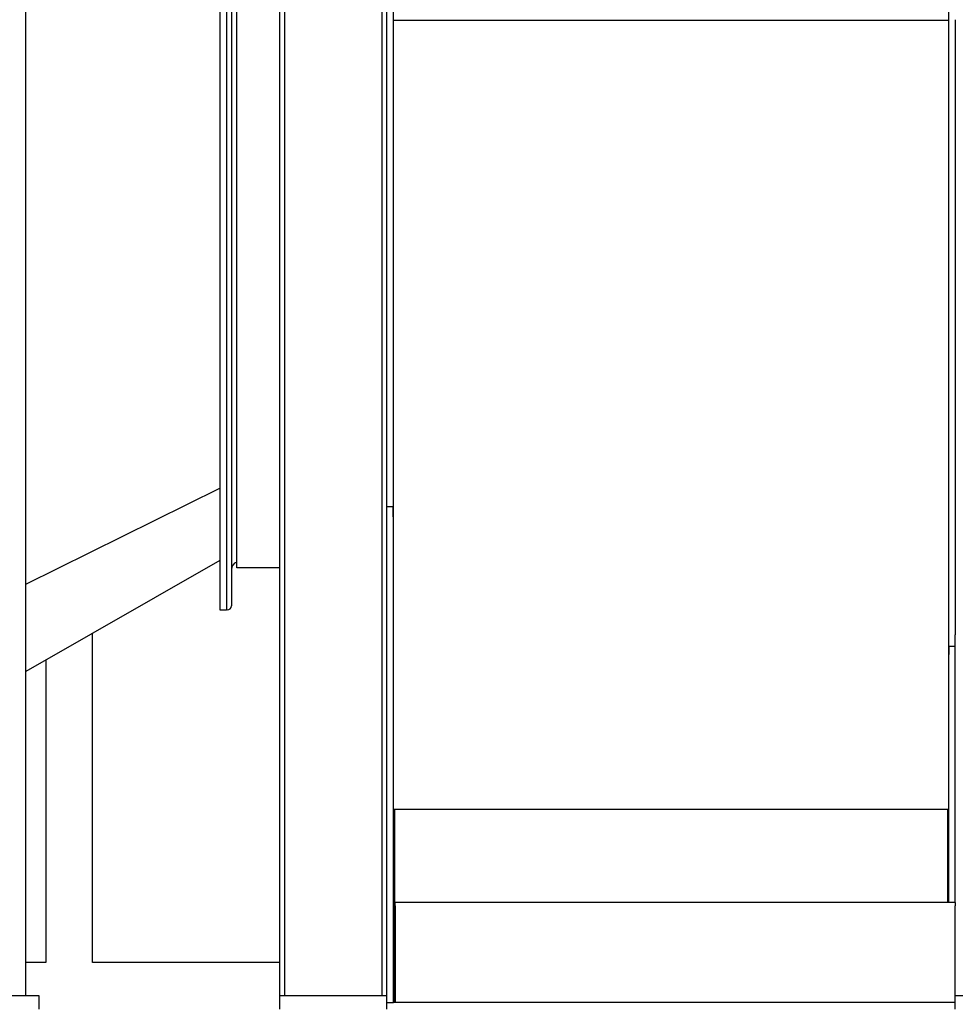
# Model space of a CAD drawing. Header units: inches. Extents: x 24 to 1128, y -69 to 748.
# Tile 111 of 256: x 152 to 187, y 257 to 294. Entities that reach past the tile are written whole.
import ezdxf

# ---------------------------------------------------------------- set-up
doc = ezdxf.new("R2010")
doc.units = ezdxf.units.IN
doc.header["$LTSCALE"] = 32
doc.header["$MEASUREMENT"] = 0
doc.layers.add('Dimension (ANSI)', color=7, linetype='Continuous', lineweight=25)
doc.layers.add('Visible (ANSI)', color=7, linetype='Continuous', lineweight=30)
doc.styles.add('Note Text (ANSI)', font='tahoma.ttf')
doc.dimstyles.new('SB Fraction-16 (ANSI)', dxfattribs={"dimscale": 32, "dimtxt": 0.125, "dimasz": 0.098425, "dimexe": 0.125, "dimexo": 0.0625, "dimgap": 0.031496, "dimtad": 0, "dimtih": 1, "dimtoh": 1, "dimdec": 4, "dimrnd": 1e-08, "dimzin": 0, "dimdsep": 46, "dimlunit": 5, "dimtxsty": 'Note Text (ANSI)', "dimcen": 0.09, "dimdle": 0.393701, "dimclrd": 256, "dimclre": 256, "dimclrt": 256, "dimadec": 0, "dimazin": 3, "dimtfac": 0.96, "dimtofl": 0, "dimtmove": 0, "dimatfit": 3, "dimfxl": 1, "dimfrac": 2, "dimtolj": 1, "dimtzin": 12, "dimlwd": -1, "dimlwe": -1, "dimarcsym": 0})

# ---------------------------------------------------------------- blocks, each defined once
blk = doc.blocks.new('*D15')
at = {"layer": 'Defpoints', "color": 0, "transparency": 16777216}
for p in [(157.29, 468.984), (65.957, 162.272), (120.165, 162.272)]:
    blk.add_point(p, dxfattribs=at)
at = {"layer": 'Dimension (ANSI)', "transparency": 16777216}
for p, q in [((155.29, 468.984), (61.957, 468.984)), ((65.957, 465.834), (65.957, 331.661)), ((65.957, 165.422), (65.957, 324.595)), ((118.165, 162.272), (61.957, 162.272))]:
    blk.add_line(p, q, dxfattribs=at)
for points in [[(65.432, 465.834), (66.482, 465.834), (65.957, 468.984)], [(65.432, 165.422), (66.482, 165.422), (65.957, 162.272)]]:
    blk.add_solid(points, dxfattribs=at)
at = {"layer": 'Dimension (ANSI)', "transparency": 16777216, "insert": (53.754, 330.653), "char_height": 4, "attachment_point": 1, "style": 'Note Text (ANSI)'}
blk.add_mtext('\\A1;306 11/16', dxfattribs=at)

msp = doc.modelspace()

# ---------------------------------------------------------------- linework, layer by layer
at = {"layer": 'Visible (ANSI)'}
for p, q in [((165.91537, 294.03536), (165.91537, 334.86164)), ((186.66537, 334.86164), (186.66537, 294.03536)), ((165.66537, 294.05588), (165.66537, 325.7943)), ((152.16537, 257.54617), (152.16537, 322.04617)), ((165.48137, 316.73717), (165.48137, 257.54617)), ((159.41537, 316.10867), (159.41537, 271.98367)), ((159.66537, 316.10867), (159.66537, 271.98367)), ((159.66537, 316.10867), (159.66537, 271.98367)), ((159.85287, 315.95237), (159.85287, 272.13997)), ((160.05057, 273.55467), (160.05057, 314.53766)), ((161.84937, 257.54617), (161.84937, 313.10517)), ((161.66537, 257.54617), (161.66537, 312.92117)), ((165.66537, 277.84233), (165.66537, 294.05588)), ((165.91537, 294.03536), (186.66537, 294.03536)), ((165.91537, 294.03536), (186.66537, 294.03536)), ((165.91537, 275.46721), (165.91537, 294.03536)), ((186.66537, 294.03536), (186.66537, 270.31822)), ((186.91537, 294.05588), (186.91537, 271.04675)), ((165.66537, 257.54617), (165.66537, 277.84233)), ((152.16537, 272.94594), (159.41537, 276.53735)), ((152.16537, 272.94594), (159.41537, 276.53735)), ((165.66537, 275.84822), (165.90537, 275.84822)), ((165.90537, 275.46721), (165.90537, 275.84822)), ((165.91537, 275.46721), (165.90537, 275.46721)), ((165.91537, 257.29617), (165.91537, 275.46721)), ((159.41537, 273.82872), (152.16537, 269.68172)), ((161.66537, 273.55467), (160.05057, 273.55467)), ((159.41537, 271.98367), (159.66537, 271.98367)), ((159.69657, 271.98367), (159.66537, 271.98367)), ((154.66537, 258.79617), (154.66537, 271.11172)), ((186.91537, 261.04617), (186.91537, 271.04675)), ((186.67537, 270.31822), (186.66537, 270.31822)), ((186.66537, 270.31822), (186.66537, 261.04617)), ((186.67537, 270.62382), (186.67537, 270.31822)), ((186.67537, 270.62382), (186.91537, 270.62382)), ((152.91537, 270.11072), (152.91537, 258.79617)), ((186.66537, 264.51895), (165.91537, 264.51895)), ((165.94662, 264.51895), (165.94662, 257.29617)), ((186.63412, 261.04617), (186.63412, 264.51895)), ((165.97787, 260.92117), (165.97787, 261.04617)), ((186.91537, 261.04617), (165.97787, 261.04617)), ((165.97787, 260.92117), (165.97787, 257.79617)), ((186.91537, 261.04617), (186.91537, 260.92117)), ((186.91537, 257.79617), (186.91537, 260.92117)), ((152.91537, 258.79617), (152.16537, 258.79617)), ((161.66537, 258.79617), (154.66537, 258.79617)), ((165.94662, 258.79617), (165.91537, 258.79617)), ((165.97787, 257.79617), (165.97787, 257.29617)), ((186.91537, 257.54617), (186.91537, 257.79617)), ((152.66537, 257.54617), (147.66537, 257.54617)), ((152.66537, 257.04617), (152.66537, 257.54617)), ((165.66537, 257.54617), (161.66537, 257.54617)), ((161.66537, 257.04617), (161.66537, 257.54617)), ((165.66537, 257.04617), (165.66537, 257.54617)), ((190.91537, 257.54617), (186.91537, 257.54617)), ((186.91537, 257.04617), (186.91537, 257.54617)), ((165.66537, 257.29617), (165.91537, 257.29617)), ((186.91537, 257.29617), (165.91537, 257.29617))]:
    msp.add_line(p, q, dxfattribs=at)
for centre, radius, start, end in [((160.16537, 273.48367), 0.3125, 111.552893, 180), ((159.69657, 272.13997), 0.1563, 270, 0)]:
    msp.add_arc(centre, radius, start, end, dxfattribs=at)

# ---------------------------------------------------------------- dimensions: what is measured, and where the dimension line sits
at = {"layer": 'Dimension (ANSI)'}
dim = msp.add_linear_dim(base=(65.95681, 162.27197), p1=(157.29037, 468.98367), p2=(120.16537, 162.27197), angle=270, dimstyle='SB Fraction-16 (ANSI)', override={"dimgap": 0.031496, "dimdec": 4, "dimtol": 0, "dimlim": 0, "dimtp": 0, "dimtm": 0, "dimtdec": 2, "dimatfit": 1}, dxfattribs=at)
dim.commit()
dim.dimension.update_dxf_attribs({"geometry": '*D15', "text_midpoint": (65.95681, 328.12782), "dimtype": 160})

doc.saveas('drawing.dxf')
